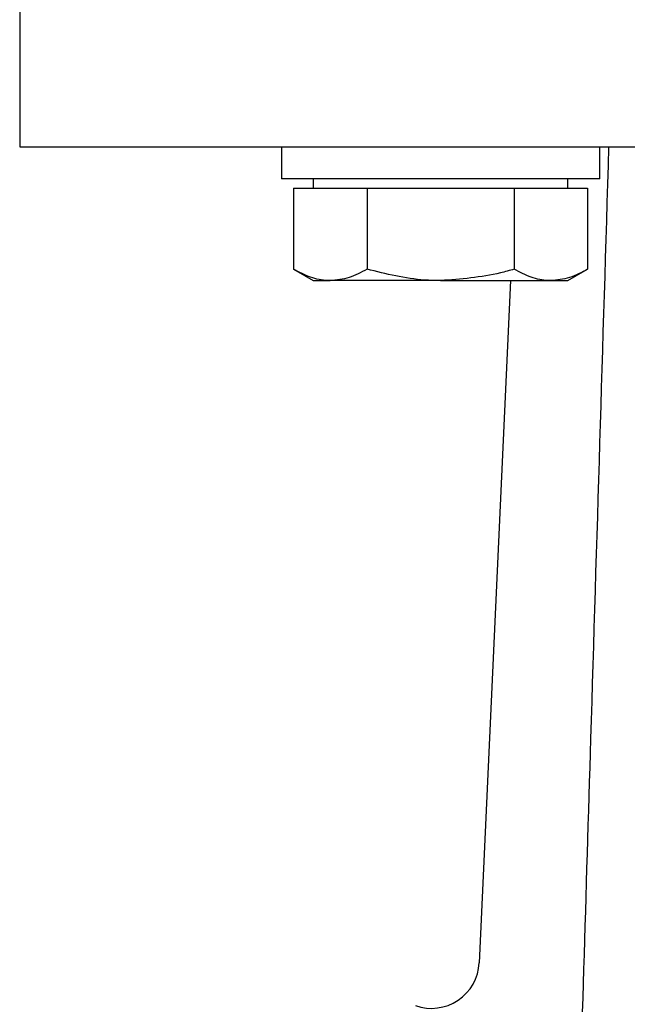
# Model space of a CAD drawing. Header units: millimetres. Extents: x 1841 to 4925, y 385 to 2485.
# Tile 13 of 28: x 2902 to 2940, y 1410 to 1472. Entities that reach past the tile are written whole.
import ezdxf

# ---------------------------------------------------------------- set-up
doc = ezdxf.new("R2010")
doc.units = ezdxf.units.MM

msp = doc.modelspace()

# ---------------------------------------------------------------- linework, layer by layer
at = {"color": 7, "linetype": 'Continuous', "lineweight": 25}
for p, q in [((2902.319, 1479.77), (2902.319, 1463.77)), ((2902.319, 1463.77), (2964.819, 1463.77)), ((2918.757, 1463.77), (2918.757, 1461.77)), ((2938.757, 1461.77), (2938.757, 1463.77)), ((2928.757, 1461.77), (2918.757, 1461.77)), ((2920.757, 1461.77), (2920.757, 1461.17)), ((2938.757, 1461.77), (2928.757, 1461.77)), ((2936.757, 1461.17), (2936.757, 1461.77)), ((2919.519, 1461.17), (2919.519, 1456.085)), ((2919.519, 1461.17), (2921.829, 1461.17)), ((2921.829, 1461.17), (2924.138, 1461.17)), ((2924.138, 1461.17), (2924.138, 1456.085)), ((2924.138, 1461.17), (2928.757, 1461.17)), ((2928.757, 1461.17), (2933.376, 1461.17)), ((2933.376, 1461.17), (2933.376, 1456.085)), ((2933.376, 1461.17), (2935.685, 1461.17)), ((2935.685, 1461.17), (2937.994, 1461.17)), ((2937.994, 1461.17), (2937.994, 1456.085)), ((2919.519, 1456.085), (2920.757, 1455.37)), ((2936.757, 1455.37), (2937.994, 1456.085)), ((2920.757, 1455.37), (2921.829, 1455.37)), ((2928.757, 1455.37), (2921.829, 1455.37)), ((2928.757, 1455.37), (2935.685, 1455.37)), ((2933.143, 1455.37), (2931.18, 1412.488)), ((2935.685, 1455.37), (2936.757, 1455.37))]:
    msp.add_line(p, q, dxfattribs=at)
msp.add_arc((2928.183, 1412.626), 3, 250.41804, 357.37858, dxfattribs=at)
for points, knots in [([(2936.449, 1368.655), (2936.74, 1378.309), (2937.323, 1397.617), (2938.283, 1429.322), (2938.956, 1451.373), (2939.334, 1463.77)], [0, 0, 0, 0, 0.304491, 0.608991, 1, 1, 1, 1]), ([(2921.829, 1455.37), (2921.774, 1455.371), (2921.359, 1455.377), (2920.578, 1455.533), (2919.874, 1455.9), (2919.519, 1456.085)], [0, 0, 0, 0, 0.070086, 0.530782, 1, 1, 1, 1]), ([(2924.138, 1456.085), (2923.763, 1455.885), (2923.006, 1455.482), (2922.223, 1455.408), (2921.829, 1455.37)], [0, 0, 0, 0, 0.495458, 1, 1, 1, 1]), ([(2928.757, 1455.37), (2928.422, 1455.377), (2926.859, 1455.408), (2925.335, 1455.787), (2924.138, 1456.085)], [0, 0, 0, 0, 0.2143775, 1, 1, 1, 1]), ([(2933.376, 1456.085), (2933.092, 1456.005), (2931.589, 1455.582), (2930.025, 1455.465), (2928.757, 1455.37)], [0, 0, 0, 0, 0.188696, 1, 1, 1, 1]), ([(2935.685, 1455.37), (2935.63, 1455.371), (2935.216, 1455.377), (2934.434, 1455.533), (2933.731, 1455.9), (2933.376, 1456.085)], [0, 0, 0, 0, 0.070086, 0.530782, 1, 1, 1, 1]), ([(2937.994, 1456.085), (2937.619, 1455.885), (2936.862, 1455.482), (2936.08, 1455.408), (2935.685, 1455.37)], [0, 0, 0, 0, 0.495458, 1, 1, 1, 1])]:
    msp.add_open_spline(points, degree=3, knots=knots, dxfattribs=at)

doc.saveas('drawing.dxf')
